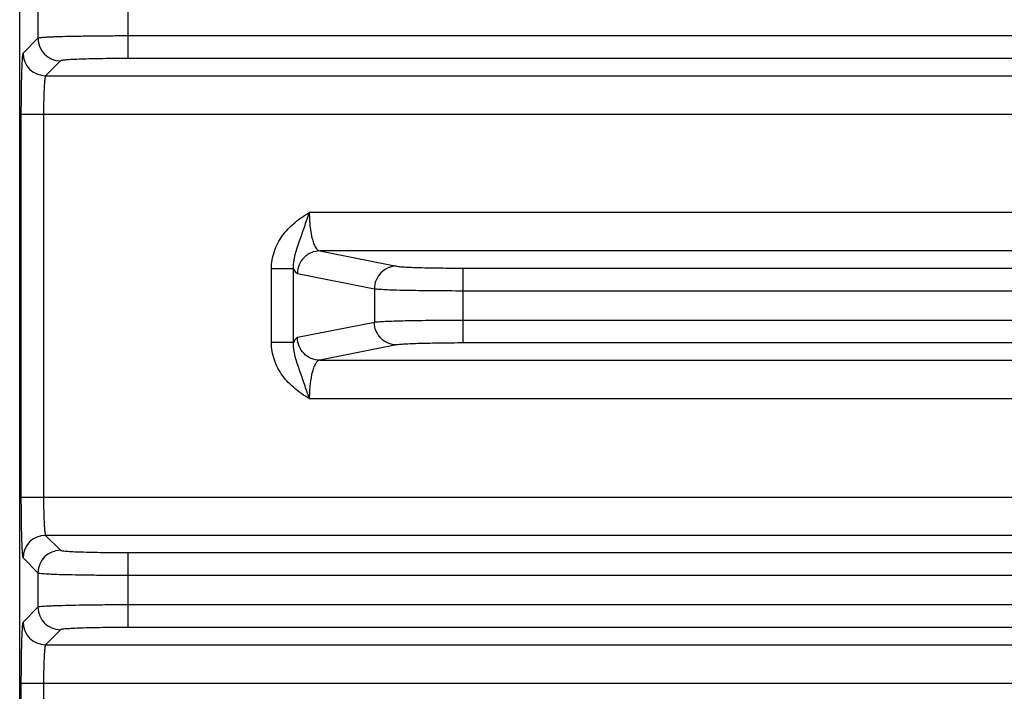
# Model space of a CAD drawing. Header units: inches. Extents: x 0 to 34, y 0 to 22.
# Tile 5 of 145: x 4.5 to 6.2, y 10.6 to 11.8. Entities that reach past the tile are written whole.
import ezdxf

# ---------------------------------------------------------------- set-up
doc = ezdxf.new("R2010")
doc.units = ezdxf.units.IN
doc.header["$LTSCALE"] = 1.87
doc.header["$MEASUREMENT"] = 0
doc.layers.get('0').update_dxf_attribs({"linetype": 'CONTINUOUS'})

msp = doc.modelspace()

# ---------------------------------------------------------------- linework, layer by layer
at = {"color": 7, "linetype": 'CONTINUOUS'}
for p, q in [((4.4905, 9.1779), (4.4905, 12.0035)), ((4.6797, 11.706), (4.6797, 11.8366)), ((4.5223, 11.8013), (4.5223, 11.7414)), ((7.7694, 11.7454), (4.6797, 11.7454)), ((4.5223, 11.7414), (4.4963, 11.7154)), ((4.5616, 11.702), (4.5357, 11.6761)), ((7.7694, 11.706), (4.6797, 11.706)), ((4.5357, 11.6761), (7.9134, 11.6761)), ((4.4927, 11.6092), (4.4927, 10.9414)), ((4.4927, 11.6092), (7.9563, 11.6092)), ((4.5321, 11.6092), (4.5321, 10.9413)), ((7.4536, 11.4374), (4.9955, 11.4374)), ((5.0136, 11.3705), (5.1477, 11.344)), ((7.4355, 11.3705), (5.0136, 11.3705)), ((4.9294, 11.2111), (4.9294, 11.3394)), ((4.9682, 11.3394), (4.9294, 11.3394)), ((4.9682, 11.2111), (4.9682, 11.3394)), ((5.264, 11.21), (5.264, 11.3406)), ((5.264, 11.3406), (7.1851, 11.3406)), ((4.9748, 11.3312), (5.1089, 11.3046)), ((5.1089, 11.3046), (5.1089, 11.2459)), ((5.264, 11.3012), (7.1851, 11.3012)), ((5.1089, 11.2459), (4.9748, 11.2193)), ((7.1851, 11.2493), (5.264, 11.2493)), ((4.9682, 11.2111), (4.9294, 11.2111)), ((5.1477, 11.2065), (5.0136, 11.18)), ((7.1851, 11.21), (5.264, 11.21)), ((5.0136, 11.18), (7.4355, 11.18)), ((4.9955, 11.1131), (7.4536, 11.1131)), ((4.4927, 10.9414), (7.9563, 10.9414)), ((4.5357, 10.8745), (4.5616, 10.8485)), ((7.9134, 10.8745), (4.5357, 10.8745)), ((4.4963, 10.8351), (4.5223, 10.8091)), ((4.6797, 10.7139), (4.6797, 10.8445)), ((4.6797, 10.8445), (7.7694, 10.8445)), ((4.5223, 10.8091), (4.5223, 10.7493)), ((4.6797, 10.8052), (7.7694, 10.8052)), ((4.5223, 10.7493), (4.4963, 10.7233)), ((7.7694, 10.7532), (4.6797, 10.7532)), ((7.7694, 10.7139), (4.6797, 10.7139)), ((4.5616, 10.7099), (4.5357, 10.6839)), ((4.5357, 10.6839), (7.9134, 10.6839)), ((4.4927, 10.617), (4.4927, 10.3426)), ((4.4927, 10.617), (7.9563, 10.617)), ((4.5321, 10.617), (4.5321, 10.4452))]:
    msp.add_line(p, q, dxfattribs=at)
for centre, start, end in [((4.5617, 11.7414), 180.0826, 269.9174), ((4.5357, 11.7155), 180.0826, 269.9174), ((4.5357, 10.8351), 90.0838, 179.9162), ((4.5617, 10.8091), 90.0826, 179.9174), ((4.5617, 10.7493), 180.0826, 269.9174), ((4.5357, 10.7233), 180.0826, 269.9174)]:
    msp.add_arc(centre, 0.0394, start, end, dxfattribs=at)
for points, knots in [([(4.6797, 11.7454), (4.6697, 11.7454), (4.65, 11.7453), (4.6214, 11.7451), (4.595, 11.7447), (4.5716, 11.7443), (4.5545, 11.7438), (4.543, 11.7433), (4.5362, 11.743), (4.5308, 11.7426), (4.5267, 11.7423), (4.524, 11.7418), (4.5226, 11.7416), (4.5223, 11.7414)], [0, 0, 0, 0, 0.190755, 0.374541, 0.544522, 0.69452, 0.819009, 0.870232, 0.913453, 0.948287, 0.974431, 0.991668, 1, 1, 1, 1]), ([(4.4963, 11.7154), (4.4961, 11.7152), (4.4959, 11.7142), (4.4955, 11.7125), (4.4952, 11.7097), (4.4949, 11.706), (4.4946, 11.7014), (4.4942, 11.6937), (4.4937, 11.6821), (4.4933, 11.6664), (4.493, 11.6485), (4.4928, 11.6292), (4.4927, 11.6159), (4.4927, 11.6092)], [0, 0, 0, 0, 0.008609, 0.02597, 0.052174, 0.087051, 0.130274, 0.181483, 0.305908, 0.455827, 0.625683, 0.809407, 1, 1, 1, 1]), ([(4.6797, 11.706), (4.6722, 11.706), (4.6574, 11.706), (4.636, 11.7058), (4.6161, 11.7054), (4.5986, 11.7049), (4.5858, 11.7044), (4.5772, 11.704), (4.5721, 11.7036), (4.568, 11.7032), (4.5649, 11.7029), (4.563, 11.7025), (4.5619, 11.7023), (4.5616, 11.702)], [0, 0, 0, 0, 0.190636, 0.374308, 0.544185, 0.694096, 0.818525, 0.869734, 0.912962, 0.947828, 0.974033, 0.991387, 1, 1, 1, 1]), ([(4.5357, 11.6761), (4.5355, 11.6759), (4.5352, 11.6753), (4.5349, 11.6742), (4.5346, 11.6724), (4.5341, 11.669), (4.5336, 11.6633), (4.5331, 11.6551), (4.5326, 11.6452), (4.5322, 11.6297), (4.5321, 11.6175), (4.5321, 11.6092)], [0, 0, 0, 0, 0.009511, 0.027282, 0.053697, 0.088669, 0.183077, 0.307314, 0.456935, 0.62644, 1, 1, 1, 1]), ([(4.9294, 11.3394), (4.9294, 11.3497), (4.933, 11.3705), (4.9477, 11.3982), (4.9694, 11.4207), (4.9866, 11.4321), (4.9955, 11.4374)], [0, 0, 0, 0, 0.249919, 0.499774, 0.749753, 1, 1, 1, 1]), ([(4.9682, 11.3394), (4.9673, 11.356), (4.976, 11.3807), (4.9872, 11.4125), (4.9926, 11.429), (4.9955, 11.4374)], [0, 0, 0, 0, 0.48884, 0.738204, 1, 1, 1, 1]), ([(4.9955, 11.4374), (4.9955, 11.4289), (4.9964, 11.4131), (4.9994, 11.3947), (5.0033, 11.3827), (5.0067, 11.3755), (5.0107, 11.3709), (5.0136, 11.3705)], [0, 0, 0, 0, 0.355816, 0.659897, 0.780568, 0.876837, 1, 1, 1, 1]), ([(5.0136, 11.3705), (5.0086, 11.3705), (4.9984, 11.3684), (4.9855, 11.3596), (4.9769, 11.3466), (4.9749, 11.3363), (4.9748, 11.3312)], [0, 0, 0, 0, 0.248106, 0.497614, 0.748516, 1, 1, 1, 1]), ([(4.9682, 11.3394), (4.9691, 11.3374), (4.9706, 11.3342), (4.9735, 11.3314), (4.9748, 11.3312)], [0, 0, 0, 0, 0.617196, 1, 1, 1, 1]), ([(5.1477, 11.344), (5.1427, 11.3439), (5.1325, 11.3418), (5.1196, 11.333), (5.111, 11.32), (5.1089, 11.3097), (5.1089, 11.3046)], [0, 0, 0, 0, 0.248106, 0.497614, 0.748516, 1, 1, 1, 1]), ([(5.1477, 11.344), (5.1494, 11.3436), (5.1541, 11.3431), (5.1627, 11.3425), (5.1744, 11.342), (5.1951, 11.3413), (5.2252, 11.3407), (5.2505, 11.3406), (5.264, 11.3406)], [0, 0, 0, 0, 0.046138, 0.121067, 0.222594, 0.347697, 0.6529, 1, 1, 1, 1]), ([(5.1089, 11.3046), (5.1113, 11.3043), (5.1175, 11.3038), (5.129, 11.3032), (5.1446, 11.3026), (5.1721, 11.3019), (5.2123, 11.3014), (5.246, 11.3012), (5.264, 11.3012)], [0, 0, 0, 0, 0.045995, 0.120875, 0.222395, 0.347522, 0.652804, 1, 1, 1, 1]), ([(5.264, 11.2493), (5.246, 11.2493), (5.2123, 11.2492), (5.1721, 11.2486), (5.1446, 11.2479), (5.129, 11.2473), (5.1175, 11.2467), (5.1113, 11.2462), (5.1089, 11.2459)], [0, 0, 0, 0, 0.347196, 0.652478, 0.777605, 0.879125, 0.954005, 1, 1, 1, 1]), ([(5.1477, 11.2065), (5.1427, 11.2066), (5.1325, 11.2087), (5.1196, 11.2175), (5.111, 11.2305), (5.1089, 11.2408), (5.1089, 11.2459)], [0, 0, 0, 0, 0.248106, 0.497614, 0.748516, 1, 1, 1, 1]), ([(4.9748, 11.2193), (4.9735, 11.2191), (4.9706, 11.2164), (4.9691, 11.2131), (4.9682, 11.2111)], [0, 0, 0, 0, 0.382798, 1, 1, 1, 1]), ([(5.0136, 11.18), (5.0086, 11.18), (4.9984, 11.1821), (4.9855, 11.1909), (4.9769, 11.204), (4.9749, 11.2142), (4.9748, 11.2193)], [0, 0, 0, 0, 0.248106, 0.497614, 0.748516, 1, 1, 1, 1]), ([(4.9955, 11.1131), (4.9866, 11.1184), (4.9694, 11.1298), (4.9477, 11.1524), (4.933, 11.18), (4.9294, 11.2008), (4.9294, 11.2111)], [0, 0, 0, 0, 0.250246, 0.500222, 0.750075, 1, 1, 1, 1]), ([(4.9955, 11.1131), (4.9926, 11.1215), (4.9872, 11.138), (4.976, 11.1699), (4.9673, 11.1945), (4.9682, 11.2111)], [0, 0, 0, 0, 0.261794, 0.51116, 1, 1, 1, 1]), ([(5.264, 11.21), (5.2505, 11.21), (5.2252, 11.2098), (5.1951, 11.2092), (5.1744, 11.2085), (5.1627, 11.208), (5.1541, 11.2074), (5.1494, 11.2069), (5.1477, 11.2065)], [0, 0, 0, 0, 0.3471, 0.652303, 0.777406, 0.878933, 0.953862, 1, 1, 1, 1]), ([(5.0136, 11.18), (5.0107, 11.1796), (5.0067, 11.175), (5.0033, 11.1678), (4.9994, 11.1559), (4.9964, 11.1374), (4.9955, 11.1216), (4.9955, 11.1131)], [0, 0, 0, 0, 0.123124, 0.219378, 0.34006, 0.644203, 1, 1, 1, 1]), ([(4.4927, 10.9414), (4.4927, 10.9346), (4.4928, 10.9213), (4.493, 10.902), (4.4933, 10.8842), (4.4937, 10.8684), (4.4942, 10.8569), (4.4946, 10.8491), (4.4949, 10.8445), (4.4952, 10.8409), (4.4955, 10.8381), (4.4959, 10.8363), (4.4961, 10.8353), (4.4963, 10.8351)], [0, 0, 0, 0, 0.190593, 0.374317, 0.544173, 0.694092, 0.818517, 0.869726, 0.912949, 0.947826, 0.97403, 0.991391, 1, 1, 1, 1]), ([(4.5321, 10.9413), (4.5321, 10.933), (4.5322, 10.9208), (4.5326, 10.9053), (4.5331, 10.8954), (4.5336, 10.8872), (4.5341, 10.8815), (4.5346, 10.8781), (4.5349, 10.8763), (4.5352, 10.8752), (4.5355, 10.8746), (4.5357, 10.8745)], [0, 0, 0, 0, 0.37356, 0.543065, 0.692686, 0.816923, 0.911331, 0.946303, 0.972718, 0.990489, 1, 1, 1, 1]), ([(4.5616, 10.8485), (4.5619, 10.8482), (4.563, 10.848), (4.5649, 10.8476), (4.568, 10.8473), (4.5721, 10.8469), (4.5772, 10.8466), (4.5858, 10.8461), (4.5986, 10.8456), (4.6161, 10.8451), (4.636, 10.8448), (4.6574, 10.8445), (4.6722, 10.8445), (4.6797, 10.8445)], [0, 0, 0, 0, 0.008613, 0.025967, 0.052172, 0.087038, 0.130266, 0.181475, 0.305904, 0.455815, 0.625692, 0.809364, 1, 1, 1, 1]), ([(4.5223, 10.8091), (4.5226, 10.8089), (4.524, 10.8087), (4.5267, 10.8082), (4.5308, 10.8079), (4.5362, 10.8076), (4.543, 10.8072), (4.5545, 10.8067), (4.5716, 10.8062), (4.595, 10.8058), (4.6214, 10.8054), (4.65, 10.8052), (4.6697, 10.8052), (4.6797, 10.8052)], [0, 0, 0, 0, 0.008332, 0.025569, 0.051713, 0.086547, 0.129768, 0.180991, 0.30548, 0.455478, 0.625459, 0.809245, 1, 1, 1, 1]), ([(4.6797, 10.7532), (4.6697, 10.7532), (4.65, 10.7532), (4.6214, 10.753), (4.595, 10.7526), (4.5716, 10.7521), (4.5545, 10.7516), (4.543, 10.7512), (4.5362, 10.7508), (4.5308, 10.7505), (4.5267, 10.7501), (4.524, 10.7497), (4.5226, 10.7495), (4.5223, 10.7493)], [0, 0, 0, 0, 0.190755, 0.374541, 0.544522, 0.69452, 0.819009, 0.870232, 0.913453, 0.948287, 0.974431, 0.991668, 1, 1, 1, 1]), ([(4.4963, 10.7233), (4.4961, 10.7231), (4.4959, 10.7221), (4.4955, 10.7203), (4.4952, 10.7175), (4.4949, 10.7139), (4.4946, 10.7093), (4.4942, 10.7015), (4.4937, 10.69), (4.4933, 10.6742), (4.493, 10.6564), (4.4928, 10.6371), (4.4927, 10.6238), (4.4927, 10.617)], [0, 0, 0, 0, 0.008609, 0.02597, 0.052174, 0.087051, 0.130274, 0.181483, 0.305908, 0.455827, 0.625683, 0.809407, 1, 1, 1, 1]), ([(4.6797, 10.7139), (4.6722, 10.7139), (4.6574, 10.7138), (4.636, 10.7136), (4.6161, 10.7133), (4.5986, 10.7128), (4.5858, 10.7123), (4.5772, 10.7118), (4.5721, 10.7115), (4.568, 10.7111), (4.5649, 10.7108), (4.563, 10.7104), (4.5619, 10.7102), (4.5616, 10.7099)], [0, 0, 0, 0, 0.190636, 0.374308, 0.544185, 0.694096, 0.818525, 0.869734, 0.912962, 0.947828, 0.974033, 0.991387, 1, 1, 1, 1]), ([(4.5357, 10.6839), (4.5355, 10.6838), (4.5352, 10.6832), (4.5349, 10.6821), (4.5346, 10.6803), (4.5341, 10.6769), (4.5336, 10.6712), (4.5331, 10.663), (4.5326, 10.6531), (4.5322, 10.6376), (4.5321, 10.6254), (4.5321, 10.617)], [0, 0, 0, 0, 0.009511, 0.027282, 0.053697, 0.088669, 0.183077, 0.307314, 0.456935, 0.62644, 1, 1, 1, 1])]:
    msp.add_open_spline(points, degree=3, knots=knots, dxfattribs=at)

doc.saveas('drawing.dxf')
